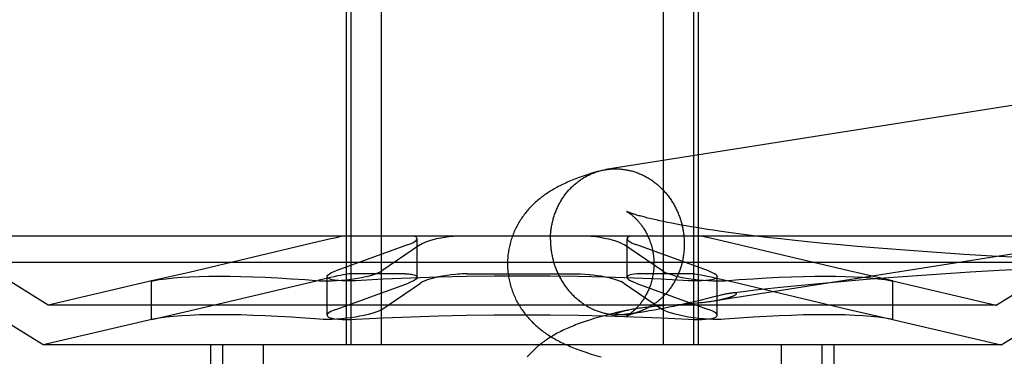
# Model space of a CAD drawing. Header units: inches. Extents: x 0 to 227, y 0 to 147.
# Tile 25 of 78: x 78.8001 to 79.0624, y 75.3424 to 75.432. Entities that reach past the tile are written whole.
import ezdxf

# ---------------------------------------------------------------- set-up
doc = ezdxf.new("R2010")
doc.units = ezdxf.units.IN
doc.header["$LTSCALE"] = 12.505625
doc.header["$MEASUREMENT"] = 0
doc.linetypes.add('HIDDEN', pattern=[0.2, 0.1, -0.1])
doc.layers.add('DEFAULT_2', color=8, linetype='HIDDEN')

msp = doc.modelspace()

# ---------------------------------------------------------------- linework, layer by layer
at = {"layer": 'DEFAULT_2', "color": 8, "linetype": 'HIDDEN'}
for p, q in [((78.88713, 75.45038), (78.88713, 75.34538)), ((78.88834, 75.45038), (78.88834, 75.34538)), ((78.89644, 75.45038), (78.89644, 75.34538)), ((78.97157, 75.45038), (78.97157, 75.34538)), ((78.97968, 75.45038), (78.97968, 75.34538)), ((78.98088, 75.45038), (78.98088, 75.34538)), ((78.97064, 75.37844), (78.96967, 75.37865)), ((78.97166, 75.37822), (78.97064, 75.37844)), ((78.97274, 75.378), (78.97166, 75.37822)), ((78.97388, 75.37777), (78.97274, 75.378)), ((78.97507, 75.37755), (78.97388, 75.37777)), ((78.97632, 75.37731), (78.97507, 75.37755)), ((78.97762, 75.37708), (78.97632, 75.37731)), ((78.97898, 75.37685), (78.97762, 75.37708)), ((78.98038, 75.37661), (78.97898, 75.37685)), ((78.98184, 75.37638), (78.98038, 75.37661)), ((78.98335, 75.37614), (78.98184, 75.37638)), ((79.08994, 75.37438), (78.77808, 75.37438)), ((78.80776, 75.35598), (78.77808, 75.37438)), ((78.90604, 75.36341), (78.90604, 75.37368)), ((78.96197, 75.3634), (78.96197, 75.37368)), ((78.9849, 75.3759), (78.98335, 75.37614)), ((78.98572, 75.37344), (78.98373, 75.37389)), ((78.98651, 75.37567), (78.9849, 75.3759)), ((78.989, 75.37532), (78.98651, 75.37567)), ((78.99159, 75.37497), (78.989, 75.37532)), ((78.99428, 75.37462), (78.99159, 75.37497)), ((78.99705, 75.37427), (78.99428, 75.37462)), ((78.99992, 75.37393), (78.99705, 75.37427)), ((79.00287, 75.3736), (78.99992, 75.37393)), ((79.0059, 75.37327), (79.00287, 75.3736)), ((79.06026, 75.35598), (79.08994, 75.37438)), ((78.87958, 75.37282), (78.84529, 75.36471)), ((78.9037, 75.37212), (78.88439, 75.36512)), ((78.90692, 75.37212), (78.89664, 75.36512)), ((78.96036, 75.37252), (78.9611, 75.37212)), ((78.97137, 75.36512), (78.9611, 75.37212)), ((78.96331, 75.37252), (78.96431, 75.37212)), ((78.98362, 75.36512), (78.96431, 75.37212)), ((79.02099, 75.36512), (78.98572, 75.37344)), ((79.01005, 75.37284), (79.0059, 75.37327)), ((79.01433, 75.37242), (79.01005, 75.37284)), ((79.01872, 75.37201), (79.01433, 75.37242)), ((79.02321, 75.37161), (79.01872, 75.37201)), ((79.0278, 75.37122), (79.02321, 75.37161)), ((79.03365, 75.37076), (79.0278, 75.37122)), ((79.03961, 75.37032), (79.03365, 75.37076)), ((79.04565, 75.3699), (79.03961, 75.37032)), ((79.05177, 75.3695), (79.04565, 75.3699)), ((79.05917, 75.36906), (79.05177, 75.3695)), ((79.0666, 75.36865), (79.05917, 75.36906)), ((79.09701, 75.36731), (78.77101, 75.36731)), ((78.80637, 75.34538), (78.77101, 75.36731)), ((79.06164, 75.34538), (79.09701, 75.36731)), ((78.84529, 75.36471), (78.83568, 75.36253)), ((78.88205, 75.3533), (78.88205, 75.36357)), ((78.90272, 75.36432), (78.88813, 75.36432)), ((78.91942, 75.36432), (78.94859, 75.36432)), ((78.97988, 75.36432), (78.9653, 75.36432)), ((78.97137, 75.36512), (78.97211, 75.36471)), ((78.97988, 75.36432), (78.981, 75.36418)), ((78.98362, 75.36512), (78.98462, 75.36471)), ((78.98433, 75.36349), (78.98654, 75.36298)), ((78.98596, 75.35329), (78.98596, 75.36357)), ((79.03233, 75.36253), (79.02099, 75.36512)), ((79.03294, 75.36335), (79.0267, 75.36287)), ((79.03926, 75.3638), (79.03294, 75.36335)), ((79.04563, 75.36423), (79.03926, 75.3638)), ((79.05332, 75.36472), (79.04563, 75.36423)), ((79.06105, 75.36516), (79.05332, 75.36472)), ((79.06876, 75.36557), (79.06105, 75.36516)), ((78.83573, 75.36254), (78.80776, 75.35598)), ((78.83568, 75.36253), (78.83529, 75.36243)), ((78.83529, 75.36243), (78.83569, 75.36249)), ((78.83529, 75.35216), (78.83529, 75.36243)), ((78.84529, 75.35444), (78.87957, 75.36254)), ((78.88439, 75.35485), (78.9037, 75.36185)), ((78.89664, 75.35485), (78.90692, 75.36185)), ((78.9611, 75.36185), (78.96036, 75.36225)), ((78.9611, 75.36185), (78.97137, 75.35485)), ((78.96431, 75.36185), (78.96331, 75.36225)), ((78.96431, 75.36185), (78.98362, 75.35485)), ((78.98654, 75.36298), (78.99018, 75.36214)), ((78.99018, 75.36214), (79.02099, 75.35485)), ((79.00283, 75.36068), (78.99944, 75.36031)), ((79.00744, 75.36115), (79.00283, 75.36068)), ((79.01214, 75.3616), (79.00744, 75.36115)), ((79.01692, 75.36204), (79.01214, 75.3616)), ((79.02178, 75.36246), (79.01692, 75.36204)), ((79.0267, 75.36287), (79.02178, 75.36246)), ((79.0323, 75.36253), (79.06026, 75.35598)), ((79.03232, 75.36249), (79.03272, 75.36243)), ((79.03272, 75.36243), (79.03233, 75.36253)), ((79.03272, 75.35216), (79.03272, 75.36243)), ((78.98537, 75.35825), (78.98129, 75.35724)), ((78.98603, 75.35841), (78.98537, 75.35825)), ((78.98665, 75.35856), (78.98603, 75.35841)), ((78.99283, 75.35955), (78.98978, 75.35918)), ((78.9961, 75.35994), (78.99283, 75.35955)), ((78.99944, 75.36031), (78.9961, 75.35994)), ((79.06026, 75.35598), (78.80776, 75.35598)), ((78.96903, 75.35568), (78.97001, 75.35577)), ((78.97001, 75.35577), (78.97101, 75.35585)), ((78.97101, 75.35585), (78.972, 75.35593)), ((78.97315, 75.35541), (78.97197, 75.35517)), ((78.972, 75.35593), (78.97397, 75.35607)), ((78.97433, 75.35565), (78.97315, 75.35541)), ((78.97397, 75.35607), (78.9768, 75.35626)), ((78.97549, 75.35589), (78.97433, 75.35565)), ((78.97663, 75.35614), (78.97549, 75.35589)), ((78.97773, 75.35639), (78.97663, 75.35614)), ((78.9768, 75.35626), (78.97813, 75.35636)), ((78.9788, 75.35664), (78.97773, 75.35639)), ((78.97813, 75.35636), (78.97898, 75.35643)), ((78.97983, 75.35688), (78.9788, 75.35664)), ((78.97898, 75.35643), (78.97979, 75.35649)), ((78.97979, 75.35649), (78.98058, 75.35657)), ((78.98129, 75.35724), (78.97983, 75.35688)), ((78.98058, 75.35657), (78.98132, 75.35664)), ((78.98132, 75.35664), (78.98203, 75.35672)), ((78.98479, 75.35708), (78.98519, 75.35715)), ((78.83568, 75.35226), (78.84529, 75.35444)), ((78.95938, 75.35336), (78.95936, 75.35336)), ((78.95946, 75.35336), (78.95944, 75.35336)), ((78.9595, 75.35336), (78.95948, 75.35336)), ((78.95954, 75.35336), (78.95952, 75.35336)), ((78.95969, 75.35336), (78.95964, 75.35336)), ((78.95975, 75.35337), (78.95969, 75.35336)), ((78.95981, 75.35337), (78.95975, 75.35337)), ((78.95988, 75.35337), (78.95981, 75.35337)), ((78.95995, 75.35337), (78.95988, 75.35337)), ((78.96004, 75.35338), (78.95995, 75.35337)), ((78.96013, 75.35338), (78.96004, 75.35338)), ((78.96023, 75.35339), (78.96013, 75.35338)), ((78.96034, 75.3534), (78.96023, 75.35339)), ((78.96046, 75.35341), (78.96034, 75.3534)), ((78.96058, 75.35342), (78.96046, 75.35341)), ((78.96072, 75.35343), (78.96058, 75.35342)), ((78.96087, 75.35344), (78.96072, 75.35343)), ((78.96215, 75.35468), (78.96085, 75.35439)), ((78.96104, 75.35346), (78.96087, 75.35344)), ((78.96121, 75.35347), (78.96104, 75.35346)), ((78.96141, 75.35349), (78.96121, 75.35347)), ((78.96172, 75.35353), (78.96141, 75.35349)), ((78.96207, 75.35357), (78.96172, 75.35353)), ((78.96245, 75.35362), (78.96207, 75.35357)), ((78.96289, 75.35367), (78.96245, 75.35362)), ((78.9634, 75.35374), (78.96289, 75.35367)), ((78.96399, 75.35382), (78.9634, 75.35374)), ((78.96468, 75.35392), (78.96399, 75.35382)), ((78.96548, 75.35404), (78.96468, 75.35392)), ((78.96709, 75.3543), (78.96607, 75.35413)), ((78.96787, 75.35443), (78.96709, 75.3543)), ((78.96875, 75.35458), (78.96787, 75.35443)), ((78.96974, 75.35476), (78.96875, 75.35458)), ((78.97082, 75.35495), (78.96974, 75.35476)), ((78.97197, 75.35517), (78.97082, 75.35495)), ((78.97211, 75.35444), (78.97137, 75.35485)), ((78.98462, 75.35444), (78.98362, 75.35485)), ((79.02099, 75.35485), (79.03233, 75.35226)), ((78.83573, 75.35226), (78.80637, 75.34538)), ((78.83529, 75.35215), (78.83568, 75.35226)), ((78.83569, 75.35222), (78.83529, 75.35215)), ((79.0323, 75.35226), (79.06164, 75.34538)), ((79.03272, 75.35215), (79.03232, 75.35222)), ((79.03233, 75.35226), (79.03272, 75.35215)), ((79.06164, 75.34538), (78.80637, 75.34538)), ((78.85101, 75.34538), (78.85101, 75.18913)), ((78.85421, 75.34538), (78.85421, 75.18913)), ((78.86502, 75.34538), (78.86502, 75.18913)), ((79.00299, 75.34538), (79.00299, 75.18913)), ((79.0138, 75.34538), (79.0138, 75.18913)), ((79.01701, 75.34538), (79.01701, 75.18913))]:
    msp.add_line(p, q, dxfattribs=at)
for points in [[(79.17681, 75.42655), (79.17654, 75.42656), (79.17626, 75.42656), (79.17599, 75.42656), (79.17571, 75.42655), (79.17544, 75.42654), (79.17517, 75.42652), (79.17489, 75.4265), (79.17462, 75.42647), (79.17435, 75.42644), (79.17408, 75.42641), (79.17381, 75.42637), (78.95632, 75.39208)], [(78.95439, 75.39165), (78.95448, 75.39168), (78.95475, 75.39175), (78.95501, 75.39182), (78.95528, 75.39188), (78.95555, 75.39194), (78.95582, 75.39199), (78.95608, 75.39204), (78.95632, 75.39208)], [(78.95635, 75.39208), (78.95663, 75.39212), (78.9569, 75.39216), (78.95717, 75.39219), (78.95744, 75.39222), (78.95772, 75.39224), (78.95799, 75.39225), (78.95826, 75.39227), (78.95854, 75.39227), (78.95881, 75.39228), (78.95909, 75.39228), (78.95936, 75.39227)], [(78.95936, 75.39227), (78.95963, 75.39226), (78.95991, 75.39224), (78.96018, 75.39222), (78.96046, 75.3922), (78.96073, 75.39217), (78.961, 75.39214), (78.96128, 75.3921), (78.96155, 75.39205), (78.96182, 75.39201), (78.96209, 75.39195), (78.96236, 75.3919), (78.96263, 75.39184), (78.9629, 75.39177), (78.96317, 75.3917), (78.96344, 75.39163), (78.96371, 75.39155), (78.96397, 75.39146), (78.96424, 75.39138), (78.9645, 75.39128), (78.96476, 75.39119), (78.96502, 75.39108), (78.96528, 75.39098), (78.96554, 75.39087), (78.9658, 75.39076), (78.96605, 75.39064), (78.96631, 75.39051), (78.96656, 75.39039), (78.96681, 75.39026), (78.96706, 75.39012), (78.9673, 75.38998), (78.96755, 75.38984), (78.96779, 75.38969), (78.96803, 75.38954), (78.96827, 75.38939), (78.96851, 75.38923), (78.96874, 75.38906), (78.96897, 75.3889), (78.9692, 75.38873), (78.96943, 75.38855), (78.96966, 75.38837), (78.96988, 75.38819), (78.9701, 75.38801), (78.97032, 75.38782), (78.97053, 75.38762), (78.97075, 75.38743), (78.97096, 75.38723), (78.97116, 75.38703), (78.97137, 75.38682), (78.97157, 75.38661), (78.97177, 75.3864), (78.97196, 75.38618), (78.97215, 75.38596), (78.97234, 75.38574), (78.97253, 75.38551), (78.97271, 75.38528), (78.97289, 75.38505), (78.97307, 75.38482), (78.97324, 75.38458), (78.97342, 75.38434), (78.97358, 75.3841), (78.97375, 75.38385), (78.97391, 75.3836), (78.97406, 75.38335), (78.97422, 75.3831), (78.97437, 75.38284), (78.97451, 75.38259), (78.97466, 75.38233), (78.97479, 75.38206), (78.97493, 75.3818), (78.97506, 75.38153), (78.97519, 75.38126), (78.97531, 75.38099), (78.97543, 75.38072), (78.97555, 75.38044), (78.97566, 75.38017), (78.97577, 75.37989), (78.97588, 75.37961), (78.97598, 75.37933), (78.97608, 75.37904), (78.97617, 75.37876), (78.97626, 75.37847), (78.97634, 75.37819), (78.97642, 75.3779), (78.9765, 75.37761), (78.97657, 75.37732), (78.97664, 75.37702), (78.97671, 75.37673), (78.97677, 75.37644), (78.97683, 75.37614), (78.97688, 75.37585), (78.97693, 75.37555), (78.97697, 75.37525), (78.97701, 75.37496), (78.97705, 75.37466), (78.97708, 75.37436), (78.97711, 75.37406), (78.97713, 75.37376), (78.97715, 75.37346), (78.97716, 75.37316), (78.97717, 75.37286), (78.97718, 75.37256), (78.97718, 75.37226)], [(78.95439, 75.39165), (78.95373, 75.39146), (78.95308, 75.39127), (78.95246, 75.39108), (78.95187, 75.39089), (78.95129, 75.3907), (78.95074, 75.39052), (78.95021, 75.39034), (78.94969, 75.39015), (78.94919, 75.38997), (78.9487, 75.38979), (78.94823, 75.38961), (78.94776, 75.38943), (78.94731, 75.38925), (78.94687, 75.38906), (78.94644, 75.38888), (78.94601, 75.38869), (78.9456, 75.3885), (78.94519, 75.38831), (78.94478, 75.38812), (78.94439, 75.38793), (78.944, 75.38773), (78.94361, 75.38753), (78.94324, 75.38733), (78.94287, 75.38713), (78.9425, 75.38692), (78.94215, 75.38671), (78.9418, 75.38651), (78.94146, 75.38629), (78.94112, 75.38608), (78.9408, 75.38587), (78.94048, 75.38565), (78.94016, 75.38544), (78.93986, 75.38522), (78.93956, 75.385), (78.93926, 75.38478), (78.93897, 75.38455), (78.93868, 75.38432), (78.9384, 75.38409), (78.93811, 75.38385), (78.93784, 75.38361), (78.93756, 75.38336), (78.93728, 75.38311), (78.93701, 75.38285), (78.93675, 75.38259), (78.93649, 75.38233), (78.93623, 75.38206), (78.93598, 75.38179), (78.93573, 75.38152), (78.93549, 75.38124), (78.93525, 75.38096), (78.93501, 75.38068), (78.93478, 75.38039), (78.93456, 75.3801), (78.93434, 75.3798), (78.93412, 75.3795), (78.93391, 75.3792), (78.9337, 75.37889), (78.9335, 75.37858), (78.9333, 75.37827), (78.93311, 75.37795), (78.93292, 75.37762), (78.93274, 75.37729), (78.93256, 75.37696), (78.93239, 75.37663), (78.93222, 75.37629), (78.93206, 75.37595), (78.93191, 75.3756), (78.93176, 75.37525), (78.93161, 75.3749), (78.93148, 75.37454), (78.93134, 75.37418), (78.93122, 75.37382), (78.9311, 75.37346), (78.93099, 75.37309), (78.93088, 75.37272), (78.93078, 75.37235), (78.93069, 75.37197), (78.9306, 75.3716), (78.93052, 75.37122), (78.93045, 75.37084), (78.93038, 75.37046), (78.93032, 75.37007), (78.93027, 75.36969), (78.93022, 75.36931), (78.93018, 75.36892), (78.93015, 75.36853), (78.93013, 75.36814), (78.93011, 75.36776), (78.9301, 75.36737), (78.9301, 75.36701)], [(78.94154, 75.37337), (78.94154, 75.37367), (78.94155, 75.37397), (78.94156, 75.37427), (78.94157, 75.37457), (78.94159, 75.37487), (78.94161, 75.37516), (78.94164, 75.37546), (78.94167, 75.37576), (78.94171, 75.37605), (78.94175, 75.37635), (78.94179, 75.37664), (78.94184, 75.37694), (78.94189, 75.37723), (78.94195, 75.37752), (78.94201, 75.37781), (78.94208, 75.3781), (78.94214, 75.37839), (78.94222, 75.37867), (78.94229, 75.37896), (78.94238, 75.37924), (78.94246, 75.37952), (78.94255, 75.3798), (78.94264, 75.38008), (78.94274, 75.38036), (78.94284, 75.38064), (78.94295, 75.38091), (78.94306, 75.38118), (78.94317, 75.38145), (78.94328, 75.38172), (78.94341, 75.38198), (78.94353, 75.38225), (78.94366, 75.38251), (78.94379, 75.38277), (78.94392, 75.38302), (78.94406, 75.38328), (78.94421, 75.38353), (78.94435, 75.38378), (78.9445, 75.38402), (78.94466, 75.38427), (78.94481, 75.38451), (78.94497, 75.38475), (78.94514, 75.38498), (78.9453, 75.38521), (78.94547, 75.38544), (78.94565, 75.38567), (78.94582, 75.38589), (78.94601, 75.38611), (78.94619, 75.38633), (78.94637, 75.38655), (78.94656, 75.38676), (78.94676, 75.38696), (78.94695, 75.38717), (78.94715, 75.38737), (78.94735, 75.38757), (78.94756, 75.38776), (78.94776, 75.38795), (78.94797, 75.38814), (78.94819, 75.38832), (78.9484, 75.3885), (78.94862, 75.38867), (78.94884, 75.38885), (78.94906, 75.38901), (78.94929, 75.38918), (78.94951, 75.38934), (78.94974, 75.38949), (78.94998, 75.38965), (78.95021, 75.3898), (78.95045, 75.38994), (78.95069, 75.39008), (78.95093, 75.39022), (78.95117, 75.39035), (78.95142, 75.39048), (78.95166, 75.3906), (78.95191, 75.39072), (78.95216, 75.39084), (78.95241, 75.39095), (78.95267, 75.39105), (78.95292, 75.39116), (78.95318, 75.39125), (78.95344, 75.39135), (78.9537, 75.39144), (78.95396, 75.39152), (78.95422, 75.3916)], [(78.98203, 75.35672), (78.98236, 75.35676), (78.98269, 75.35679), (78.98301, 75.35683), (78.98331, 75.35687), (78.98361, 75.35691), (78.9839, 75.35695), (78.98417, 75.35699), (78.98444, 75.35703), (79.17985, 75.38784)], [(78.96179, 75.38094), (78.96178, 75.38094), (78.96179, 75.38094), (78.9618, 75.38093), (78.96182, 75.38092), (78.96185, 75.3809), (78.96188, 75.38089), (78.96192, 75.38086), (78.96196, 75.38084), (78.96201, 75.38081), (78.96207, 75.38078), (78.96213, 75.38074), (78.9622, 75.3807), (78.96227, 75.38065), (78.96234, 75.38061), (78.96242, 75.38055), (78.9625, 75.3805), (78.96259, 75.38044), (78.96268, 75.38037), (78.96277, 75.38031), (78.96287, 75.38023), (78.96297, 75.38016), (78.96307, 75.38008), (78.96318, 75.37999), (78.96329, 75.3799), (78.9634, 75.37981), (78.96351, 75.37971), (78.96363, 75.37961), (78.96375, 75.3795), (78.96387, 75.37939), (78.964, 75.37928), (78.96412, 75.37915), (78.96425, 75.37903), (78.96438, 75.3789), (78.96451, 75.37876), (78.96465, 75.37862), (78.96478, 75.37847), (78.96492, 75.37832), (78.96506, 75.37816), (78.9652, 75.37799), (78.96534, 75.37782), (78.96548, 75.37764), (78.96562, 75.37746), (78.96576, 75.37727), (78.96591, 75.37707), (78.96605, 75.37687), (78.96619, 75.37666), (78.96634, 75.37644), (78.96648, 75.37622), (78.96662, 75.37599), (78.96676, 75.37576), (78.9669, 75.37551), (78.96704, 75.37526), (78.96717, 75.37501), (78.9673, 75.37474), (78.96743, 75.37447), (78.96756, 75.3742), (78.96768, 75.37391), (78.96781, 75.37363), (78.96792, 75.37333), (78.96803, 75.37303), (78.96814, 75.37273), (78.96825, 75.37242), (78.96835, 75.3721), (78.96844, 75.37178), (78.96853, 75.37146), (78.96861, 75.37113), (78.96869, 75.3708), (78.96876, 75.37046), (78.96882, 75.37012), (78.96888, 75.36978), (78.96893, 75.36944), (78.96897, 75.36909), (78.96901, 75.36874), (78.96904, 75.36839), (78.96907, 75.36804), (78.96908, 75.36769), (78.96909, 75.36733), (78.9691, 75.36701)], [(78.96967, 75.37865), (78.96877, 75.37886), (78.96833, 75.37896), (78.96792, 75.37907), (78.96752, 75.37916), (78.96713, 75.37926), (78.96676, 75.37936), (78.9664, 75.37945), (78.96606, 75.37954), (78.96573, 75.37963), (78.96541, 75.37972), (78.96512, 75.3798), (78.96483, 75.37988), (78.96456, 75.37996), (78.9643, 75.38004), (78.96406, 75.38012), (78.96383, 75.38019), (78.96362, 75.38026), (78.96342, 75.38032), (78.96323, 75.38039), (78.96305, 75.38045), (78.96289, 75.3805), (78.96274, 75.38056), (78.9626, 75.38061), (78.96248, 75.38065), (78.96236, 75.3807), (78.96226, 75.38074), (78.96217, 75.38077), (78.96209, 75.38081), (78.96202, 75.38084), (78.96196, 75.38086), (78.9619, 75.38088), (78.96186, 75.3809), (78.96183, 75.38092), (78.9618, 75.38093), (78.9618, 75.38093)], [(78.88663, 75.37438), (78.88589, 75.37423), (78.88505, 75.37406), (78.88411, 75.37385), (78.88307, 75.37362), (78.87958, 75.37282)], [(78.9037, 75.37212), (78.9044, 75.37239), (78.90498, 75.37266), (78.90544, 75.37293), (78.90577, 75.37319), (78.90597, 75.37344), (78.90604, 75.37368)], [(78.90604, 75.37368), (78.90598, 75.37389), (78.90579, 75.37408), (78.90547, 75.37424), (78.90504, 75.37438)], [(78.90692, 75.37212), (78.90737, 75.37239), (78.90795, 75.37266), (78.90864, 75.37293), (78.90944, 75.37319), (78.91032, 75.37344), (78.91128, 75.37368), (78.91231, 75.37389), (78.91338, 75.37408), (78.91448, 75.37424), (78.9156, 75.37438)], [(78.95242, 75.37438), (78.95361, 75.37423), (78.95478, 75.37406), (78.9559, 75.37385), (78.95697, 75.37362), (78.95797, 75.37337), (78.95888, 75.3731), (78.95968, 75.37282), (78.96036, 75.37252)], [(78.96297, 75.37438), (78.96251, 75.37423), (78.96219, 75.37406), (78.96201, 75.37385), (78.96197, 75.37368)], [(78.96197, 75.37368), (78.96198, 75.37362), (78.96209, 75.37337), (78.96235, 75.3731), (78.96276, 75.37282), (78.96331, 75.37252)], [(78.98373, 75.37389), (78.98285, 75.37408), (78.98207, 75.37424), (78.98138, 75.37438)], [(78.94154, 75.37337), (78.94154, 75.37307), (78.94155, 75.37277), (78.94156, 75.37247), (78.94157, 75.37217), (78.94159, 75.37187), (78.94161, 75.37157), (78.94164, 75.37127), (78.94167, 75.37098), (78.94171, 75.37068), (78.94175, 75.37038), (78.94179, 75.37008), (78.94184, 75.36979), (78.94189, 75.36949), (78.94195, 75.3692), (78.94201, 75.3689), (78.94208, 75.36861), (78.94214, 75.36832), (78.94222, 75.36803), (78.94229, 75.36774), (78.94238, 75.36745), (78.94246, 75.36716), (78.94255, 75.36687), (78.94264, 75.36659), (78.94274, 75.36631), (78.94284, 75.36602), (78.94295, 75.36574), (78.94306, 75.36547), (78.94317, 75.36519), (78.94328, 75.36491), (78.94341, 75.36464), (78.94353, 75.36437), (78.94366, 75.3641), (78.94379, 75.36384), (78.94392, 75.36357), (78.94406, 75.36331), (78.94421, 75.36305), (78.94435, 75.36279), (78.9445, 75.36253), (78.94466, 75.36228), (78.94481, 75.36203), (78.94497, 75.36178), (78.94514, 75.36154), (78.9453, 75.36129), (78.94547, 75.36105), (78.94565, 75.36082), (78.94582, 75.36058), (78.94601, 75.36035), (78.94619, 75.36012), (78.94637, 75.3599), (78.94656, 75.35967), (78.94676, 75.35945), (78.94695, 75.35924), (78.94715, 75.35902), (78.94735, 75.35881), (78.94756, 75.35861), (78.94776, 75.35841), (78.94797, 75.35821), (78.94819, 75.35801), (78.9484, 75.35782), (78.94862, 75.35763), (78.94884, 75.35744), (78.94906, 75.35726), (78.94929, 75.35708), (78.94951, 75.35691), (78.94974, 75.35674), (78.94998, 75.35657), (78.95021, 75.35641), (78.95045, 75.35625), (78.95069, 75.35609), (78.95093, 75.35594), (78.95117, 75.35579), (78.95142, 75.35565), (78.95166, 75.35551), (78.95191, 75.35538), (78.95216, 75.35525), (78.95241, 75.35512), (78.95267, 75.355), (78.95292, 75.35488), (78.95318, 75.35476), (78.95344, 75.35465), (78.9537, 75.35455), (78.95396, 75.35445), (78.95422, 75.35435), (78.95448, 75.35426), (78.95475, 75.35417), (78.95501, 75.35409), (78.95528, 75.35401), (78.95555, 75.35393), (78.95582, 75.35386), (78.95608, 75.3538), (78.95635, 75.35374), (78.95663, 75.35368), (78.9569, 75.35363), (78.95717, 75.35358), (78.95744, 75.35354), (78.95772, 75.3535), (78.95799, 75.35346), (78.95826, 75.35344), (78.95854, 75.35341), (78.95881, 75.35339), (78.95909, 75.35338), (78.95936, 75.35336)], [(78.97718, 75.37226), (78.97718, 75.37196), (78.97717, 75.37166), (78.97716, 75.37137), (78.97715, 75.37107), (78.97713, 75.37077), (78.97711, 75.37047), (78.97708, 75.37017), (78.97705, 75.36988), (78.97701, 75.36958), (78.97697, 75.36929), (78.97693, 75.36899), (78.97688, 75.3687), (78.97683, 75.36841), (78.97677, 75.36811), (78.97671, 75.36782), (78.97664, 75.36754), (78.97657, 75.36725), (78.9765, 75.36696), (78.97642, 75.36668), (78.97634, 75.36639), (78.97626, 75.36611), (78.97617, 75.36583), (78.97608, 75.36555), (78.97598, 75.36527), (78.97588, 75.365), (78.97577, 75.36472), (78.97566, 75.36445), (78.97555, 75.36418), (78.97543, 75.36392), (78.97531, 75.36365), (78.97519, 75.36339), (78.97506, 75.36313), (78.97493, 75.36287), (78.97479, 75.36261), (78.97466, 75.36236), (78.97451, 75.36211), (78.97437, 75.36186), (78.97422, 75.36161), (78.97406, 75.36137), (78.97391, 75.36113), (78.97375, 75.36089), (78.97358, 75.36065), (78.97342, 75.36042), (78.97324, 75.36019), (78.97307, 75.35996), (78.97289, 75.35974), (78.97271, 75.35952), (78.97253, 75.3593), (78.97234, 75.35909), (78.97215, 75.35888), (78.97196, 75.35867), (78.97177, 75.35847), (78.97157, 75.35827), (78.97137, 75.35807), (78.97116, 75.35787), (78.97096, 75.35768), (78.97075, 75.3575), (78.97053, 75.35731), (78.97032, 75.35714), (78.9701, 75.35696), (78.96988, 75.35679), (78.96966, 75.35662), (78.96943, 75.35646), (78.9692, 75.3563), (78.96897, 75.35614), (78.96874, 75.35599), (78.96851, 75.35584), (78.96827, 75.35569), (78.96803, 75.35555), (78.96779, 75.35542), (78.96755, 75.35529), (78.9673, 75.35516), (78.96706, 75.35503), (78.96681, 75.35491), (78.96656, 75.3548), (78.96631, 75.35469), (78.96605, 75.35458), (78.9658, 75.35448), (78.96554, 75.35438), (78.96528, 75.35429), (78.96502, 75.3542), (78.96476, 75.35411), (78.96452, 75.35404)], [(78.9301, 75.36701), (78.9301, 75.36665), (78.93011, 75.36625), (78.93013, 75.36586), (78.93015, 75.36547), (78.93018, 75.36508), (78.93022, 75.36469), (78.93027, 75.3643), (78.93032, 75.36391), (78.93038, 75.36353), (78.93045, 75.36314), (78.93053, 75.36276), (78.93061, 75.36238), (78.9307, 75.362), (78.93079, 75.36162), (78.93089, 75.36125), (78.931, 75.36087), (78.93112, 75.3605), (78.93124, 75.36014), (78.93137, 75.35977), (78.9315, 75.35941), (78.93164, 75.35905), (78.93179, 75.3587), (78.93194, 75.35834), (78.9321, 75.358), (78.93226, 75.35765), (78.93243, 75.35731), (78.9326, 75.35697), (78.93279, 75.35664), (78.93297, 75.35631), (78.93316, 75.35598), (78.93336, 75.35566), (78.93356, 75.35535), (78.93376, 75.35503), (78.93397, 75.35472), (78.93419, 75.35442), (78.93441, 75.35412), (78.93463, 75.35382), (78.93486, 75.35353), (78.93509, 75.35324), (78.93533, 75.35295), (78.93557, 75.35267), (78.93582, 75.35239), (78.93607, 75.35212), (78.93633, 75.35185), (78.93659, 75.35158), (78.93685, 75.35131), (78.93713, 75.35105), (78.9374, 75.3508), (78.93768, 75.35054), (78.93796, 75.3503), (78.93824, 75.35005), (78.93853, 75.34982), (78.93882, 75.34958), (78.93911, 75.34935), (78.9394, 75.34913), (78.93971, 75.3489), (78.94001, 75.34868), (78.94032, 75.34846), (78.94064, 75.34825), (78.94097, 75.34803), (78.9413, 75.34782), (78.94164, 75.3476), (78.94199, 75.34739), (78.94235, 75.34718), (78.94271, 75.34697), (78.94308, 75.34677), (78.94346, 75.34656), (78.94385, 75.34636), (78.94424, 75.34616), (78.94464, 75.34596), (78.94505, 75.34576), (78.94546, 75.34557), (78.94588, 75.34538), (78.94631, 75.34519), (78.94675, 75.345), (78.9472, 75.34481), (78.94766, 75.34463), (78.94812, 75.34444), (78.94861, 75.34426), (78.9491, 75.34407), (78.94961, 75.34389), (78.95014, 75.3437), (78.95068, 75.34352), (78.95124, 75.34333), (78.95181, 75.34314), (78.9524, 75.34295), (78.95302, 75.34277), (78.95366, 75.34257), (78.95433, 75.34238), (78.95503, 75.34218)], [(78.9691, 75.36701), (78.96909, 75.36668), (78.96908, 75.36633), (78.96907, 75.36598), (78.96904, 75.36564), (78.96901, 75.36529), (78.96898, 75.36495), (78.96893, 75.3646), (78.96888, 75.36426), (78.96883, 75.36392), (78.96876, 75.36359), (78.96869, 75.36326), (78.96862, 75.36293), (78.96854, 75.3626), (78.96845, 75.36228), (78.96836, 75.36197), (78.96826, 75.36165), (78.96816, 75.36134), (78.96806, 75.36104), (78.96795, 75.36074), (78.96783, 75.36045), (78.96771, 75.36017), (78.96759, 75.35988), (78.96747, 75.35961), (78.96734, 75.35934), (78.96721, 75.35908), (78.96707, 75.35882), (78.96694, 75.35857), (78.9668, 75.35833), (78.96666, 75.3581), (78.96652, 75.35787), (78.96638, 75.35764), (78.96624, 75.35743), (78.9661, 75.35722), (78.96596, 75.35701), (78.96582, 75.35682), (78.96568, 75.35663), (78.96554, 75.35644), (78.9654, 75.35627), (78.96526, 75.35609), (78.96512, 75.35593), (78.96498, 75.35577), (78.96485, 75.35561), (78.96471, 75.35547), (78.96458, 75.35532), (78.96445, 75.35518), (78.96432, 75.35505), (78.96419, 75.35492), (78.96406, 75.3548), (78.96394, 75.35468), (78.96382, 75.35457), (78.9637, 75.35446), (78.96358, 75.35436), (78.96346, 75.35426), (78.96335, 75.35416), (78.96324, 75.35407), (78.96314, 75.35399), (78.96303, 75.35391), (78.96293, 75.35383), (78.96283, 75.35375), (78.96274, 75.35368), (78.96265, 75.35362), (78.96256, 75.35356), (78.96247, 75.3535), (78.96239, 75.35344), (78.96232, 75.35339), (78.96225, 75.35335), (78.96218, 75.3533), (78.96211, 75.35327), (78.96206, 75.35323), (78.962, 75.3532), (78.96195, 75.35317), (78.96191, 75.35314), (78.96187, 75.35312), (78.96184, 75.35311), (78.96182, 75.35309), (78.9618, 75.35308), (78.96179, 75.35308)], [(78.83569, 75.36249), (78.83734, 75.36277), (78.83915, 75.36302), (78.84112, 75.36322), (78.84324, 75.3634), (78.84551, 75.36353), (78.84794, 75.36363), (78.85051, 75.36369), (78.85323, 75.36371), (78.85609, 75.36369), (78.85909, 75.36363), (78.86224, 75.36353), (78.86553, 75.3634), (78.86895, 75.36322), (78.87251, 75.36302), (78.8762, 75.36277), (78.88002, 75.36249)], [(78.88813, 75.36432), (78.88785, 75.3643), (78.88746, 75.36425), (78.88695, 75.36417), (78.88634, 75.36405), (78.88563, 75.36391), (78.88482, 75.36374), (78.88392, 75.36354), (78.88293, 75.36332), (78.87957, 75.36254)], [(78.88205, 75.36356), (78.88209, 75.36373), (78.88227, 75.36399), (78.88259, 75.36426), (78.88305, 75.36454), (78.88366, 75.36483), (78.88439, 75.36512)], [(78.88339, 75.36274), (78.88285, 75.36289), (78.88245, 75.36307), (78.88218, 75.36327), (78.88206, 75.36349), (78.88205, 75.36356)], [(78.88724, 75.36274), (78.88845, 75.36289), (78.88964, 75.36307), (78.8908, 75.36327), (78.89192, 75.36349), (78.89296, 75.36373), (78.89392, 75.36399), (78.89478, 75.36426), (78.89552, 75.36454), (78.89615, 75.36483), (78.89664, 75.36512)], [(78.93401, 75.36371), (78.92655, 75.36367), (78.91911, 75.36357), (78.91169, 75.3634), (78.9043, 75.36316), (78.89696, 75.36286), (78.88967, 75.36249)], [(78.90272, 75.36432), (78.9031, 75.36431), (78.90346, 75.3643), (78.9038, 75.36428), (78.90413, 75.36425), (78.90443, 75.36422), (78.9047, 75.36418)], [(78.90604, 75.36341), (78.90601, 75.36324), (78.90583, 75.36298), (78.90551, 75.36271), (78.90504, 75.36242), (78.90444, 75.36214), (78.9037, 75.36185)], [(78.9047, 75.36418), (78.90524, 75.36405), (78.90565, 75.36389), (78.90591, 75.3637), (78.90603, 75.36349), (78.90604, 75.36341)], [(78.91631, 75.36418), (78.91511, 75.36405), (78.91392, 75.36389), (78.91276, 75.3637), (78.91165, 75.36349), (78.91061, 75.36324), (78.90965, 75.36298), (78.90878, 75.36271), (78.90803, 75.36242), (78.90741, 75.36214), (78.90692, 75.36185)], [(78.91942, 75.36432), (78.91892, 75.36431), (78.91841, 75.3643), (78.91789, 75.36428), (78.91737, 75.36425), (78.91684, 75.36422), (78.91631, 75.36418)], [(78.97834, 75.36249), (78.97105, 75.36286), (78.96371, 75.36316), (78.95632, 75.3634), (78.9489, 75.36357), (78.94146, 75.36367), (78.93401, 75.36371)], [(78.94859, 75.36432), (78.94964, 75.3643), (78.95072, 75.36425), (78.95181, 75.36417), (78.95291, 75.36405), (78.954, 75.36391), (78.95507, 75.36374), (78.95611, 75.36354), (78.9571, 75.36332), (78.95804, 75.36307), (78.9589, 75.36281), (78.95968, 75.36254), (78.96036, 75.36225)], [(78.9653, 75.36432), (78.96452, 75.3643), (78.96384, 75.36425), (78.96325, 75.36417), (78.96277, 75.36405), (78.96239, 75.36391), (78.96213, 75.36374), (78.96199, 75.36354), (78.96197, 75.36341)], [(78.96197, 75.36341), (78.96198, 75.36332), (78.9621, 75.36307), (78.96236, 75.36281), (78.96276, 75.36254), (78.96331, 75.36225)], [(78.97211, 75.36471), (78.97286, 75.3644), (78.97375, 75.3641), (78.97476, 75.36381), (78.97588, 75.36354), (78.97708, 75.36329), (78.97834, 75.36307), (78.97964, 75.36288), (78.98096, 75.36272), (78.98228, 75.3626), (78.98357, 75.3625), (78.9848, 75.36245), (78.98596, 75.36242), (78.98703, 75.36244), (78.98799, 75.36249)], [(78.98596, 75.36356), (78.98586, 75.36329), (78.98558, 75.36307), (78.98513, 75.36288), (78.98452, 75.36272), (78.98376, 75.3626), (78.98287, 75.3625), (78.98187, 75.36245), (78.98076, 75.36242), (78.97958, 75.36244), (78.97834, 75.36249)], [(78.981, 75.36418), (78.98167, 75.36405), (78.98245, 75.36389), (78.98334, 75.3637), (78.98433, 75.36349)], [(78.98462, 75.36471), (78.98522, 75.3644), (78.98564, 75.3641), (78.98589, 75.36381), (78.98596, 75.36356)], [(78.98799, 75.36249), (78.99182, 75.36277), (78.99551, 75.36302), (78.99906, 75.36322), (79.00249, 75.3634), (79.00577, 75.36353), (79.00892, 75.36363), (79.01192, 75.36369), (79.01479, 75.36371), (79.01751, 75.36369), (79.02008, 75.36363), (79.0225, 75.36353), (79.02477, 75.3634), (79.02689, 75.36322), (79.02886, 75.36302), (79.03067, 75.36277), (79.03232, 75.36249)], [(78.88002, 75.36249), (78.88101, 75.36244), (78.88211, 75.36242), (78.88331, 75.36245), (78.88458, 75.36251), (78.8859, 75.36261), (78.88724, 75.36274)], [(78.88967, 75.36249), (78.8884, 75.36244), (78.88719, 75.36242), (78.88606, 75.36245), (78.88504, 75.36251), (78.88414, 75.36261), (78.88339, 75.36274)], [(78.98519, 75.35715), (78.98542, 75.35719), (78.98564, 75.35723), (78.98585, 75.35726), (78.98605, 75.3573), (78.98625, 75.35734), (78.98644, 75.35738), (78.98662, 75.35741), (78.98679, 75.35745), (78.98696, 75.35748), (78.98712, 75.35752), (78.98728, 75.35755), (78.98742, 75.35759), (78.98757, 75.35762), (78.9877, 75.35765), (78.98783, 75.35768), (78.98796, 75.35771), (78.98807, 75.35774), (78.98819, 75.35777), (78.9883, 75.3578), (78.9884, 75.35783), (78.98851, 75.35786), (78.9886, 75.35789), (78.9887, 75.35791), (78.98879, 75.35794), (78.98887, 75.35796), (78.98896, 75.35799), (78.98904, 75.35801), (78.98911, 75.35804), (78.98919, 75.35806), (78.98926, 75.35808), (78.98933, 75.35811), (78.98939, 75.35813), (78.98946, 75.35815), (78.98952, 75.35817), (78.98958, 75.35819), (78.98964, 75.35821), (78.98969, 75.35823), (78.98975, 75.35825), (78.9898, 75.35827), (78.98985, 75.35829), (78.9899, 75.35831), (78.98995, 75.35833), (78.98999, 75.35834), (78.99004, 75.35836), (78.99008, 75.35838), (78.99012, 75.3584), (78.99016, 75.35841), (78.9902, 75.35843), (78.99024, 75.35845), (78.99028, 75.35846), (78.99032, 75.35848), (78.99035, 75.3585), (78.99039, 75.35851), (78.99042, 75.35853), (78.99045, 75.35855), (78.99049, 75.35856), (78.99052, 75.35858), (78.99055, 75.35859), (78.99058, 75.35861), (78.99061, 75.35862), (78.99064, 75.35864), (78.99066, 75.35865), (78.99069, 75.35867), (78.99072, 75.35869), (78.99074, 75.3587), (78.99077, 75.35872), (78.99079, 75.35873), (78.99082, 75.35875), (78.99084, 75.35876), (78.99086, 75.35878), (78.99088, 75.35879), (78.99091, 75.35881), (78.99093, 75.35882), (78.99094, 75.35884), (78.99096, 75.35885), (78.99098, 75.35887), (78.991, 75.35888), (78.99101, 75.3589), (78.99103, 75.35891), (78.99104, 75.35893), (78.99105, 75.35894), (78.99106, 75.35896), (78.99107, 75.35898), (78.99108, 75.35899), (78.99109, 75.35901), (78.99109, 75.35902), (78.9911, 75.35904), (78.9911, 75.35905), (78.9911, 75.35907), (78.9911, 75.35908), (78.99109, 75.35909), (78.99108, 75.35911), (78.99107, 75.35912), (78.99106, 75.35913), (78.99104, 75.35915), (78.99103, 75.35916), (78.991, 75.35917), (78.99098, 75.35918), (78.99094, 75.35919), (78.99091, 75.3592), (78.99087, 75.35921), (78.99083, 75.35922), (78.99078, 75.35922), (78.99072, 75.35923), (78.99066, 75.35923), (78.9906, 75.35923), (78.99053, 75.35923), (78.99045, 75.35923), (78.99036, 75.35923), (78.99027, 75.35922), (78.99017, 75.35922), (78.99006, 75.35921), (78.98994, 75.35919), (78.98981, 75.35918)], [(78.98978, 75.35918), (78.98967, 75.35916), (78.98953, 75.35914), (78.98937, 75.35912), (78.98921, 75.35909), (78.98903, 75.35906), (78.98884, 75.35903), (78.98865, 75.35899), (78.98844, 75.35895), (78.98822, 75.3589), (78.98799, 75.35886), (78.98775, 75.3588), (78.98749, 75.35875), (78.98722, 75.35869), (78.98665, 75.35856)], [(78.96211, 75.35467), (78.96242, 75.35474), (78.96276, 75.35481), (78.96313, 75.35488), (78.96352, 75.35495), (78.96392, 75.35502), (78.96435, 75.35509), (78.96478, 75.35516), (78.96523, 75.35523), (78.96568, 75.35529), (78.96615, 75.35536), (78.96661, 75.35542), (78.96709, 75.35547), (78.96757, 75.35553), (78.96805, 75.35558), (78.96854, 75.35563), (78.96903, 75.35568)], [(78.88002, 75.35222), (78.8762, 75.3525), (78.87251, 75.35274), (78.86895, 75.35295), (78.86553, 75.35313), (78.86224, 75.35326), (78.85909, 75.35336), (78.85609, 75.35342), (78.85323, 75.35344), (78.85051, 75.35342), (78.84794, 75.35336), (78.84551, 75.35326), (78.84324, 75.35313), (78.84112, 75.35295), (78.83915, 75.35274), (78.83734, 75.3525), (78.83569, 75.35222)], [(78.88439, 75.35485), (78.88366, 75.35456), (78.88305, 75.35427), (78.88259, 75.35399), (78.88226, 75.35372), (78.88209, 75.35346), (78.88205, 75.35329)], [(78.88205, 75.35329), (78.88206, 75.35322), (78.88218, 75.353), (78.88245, 75.3528), (78.88285, 75.35262), (78.88339, 75.35247)], [(78.89664, 75.35485), (78.89615, 75.35456), (78.89552, 75.35427), (78.89477, 75.35399), (78.89392, 75.35372), (78.89296, 75.35346), (78.89191, 75.35322), (78.8908, 75.353), (78.88963, 75.3528), (78.88844, 75.35262), (78.88724, 75.35247)], [(78.88967, 75.35222), (78.89696, 75.35259), (78.9043, 75.35289), (78.91169, 75.35313), (78.91911, 75.3533), (78.92655, 75.3534), (78.93401, 75.35344)], [(78.93401, 75.35344), (78.94146, 75.3534), (78.9489, 75.3533), (78.95632, 75.35313), (78.96371, 75.35289), (78.97105, 75.35259), (78.97834, 75.35222)], [(78.96085, 75.35439), (78.95999, 75.35419), (78.95915, 75.35399), (78.95831, 75.35379), (78.9575, 75.35358), (78.9567, 75.35338), (78.95593, 75.35317), (78.95519, 75.35297), (78.95447, 75.35277), (78.95379, 75.35257), (78.95313, 75.35238), (78.9525, 75.35218), (78.9519, 75.35199), (78.95131, 75.35181), (78.95075, 75.35162), (78.95021, 75.35143), (78.94969, 75.35125), (78.94918, 75.35107), (78.94869, 75.35088), (78.94821, 75.3507), (78.94774, 75.35051), (78.94728, 75.35033), (78.94683, 75.35014), (78.9464, 75.34996), (78.94597, 75.34977), (78.94555, 75.34958), (78.94513, 75.34939), (78.94473, 75.34919), (78.94433, 75.34899), (78.94393, 75.34879), (78.94354, 75.34859), (78.94316, 75.34839), (78.94279, 75.34818), (78.94243, 75.34797), (78.94207, 75.34776), (78.94172, 75.34755), (78.94137, 75.34734), (78.94104, 75.34712), (78.94071, 75.34691), (78.94039, 75.34669), (78.94007, 75.34647), (78.93976, 75.34625), (78.93946, 75.34602), (78.93916, 75.3458), (78.93887, 75.34557), (78.93858, 75.34534), (78.93829, 75.3451), (78.93801, 75.34486), (78.93772, 75.34461), (78.93744, 75.34436), (78.93717, 75.3441), (78.9369, 75.34384), (78.93663, 75.34357), (78.93637, 75.3433), (78.93611, 75.34303), (78.93586, 75.34276), (78.93561, 75.34248), (78.93536, 75.3422)], [(78.95931, 75.35337), (78.95929, 75.35337), (78.95927, 75.35337), (78.95926, 75.35337), (78.95924, 75.35337), (78.95922, 75.35337), (78.95921, 75.35337), (78.95919, 75.35337), (78.95917, 75.35338), (78.95916, 75.35338), (78.95914, 75.35338), (78.95912, 75.35338), (78.95911, 75.35338), (78.95909, 75.35338), (78.95908, 75.35339), (78.95906, 75.35339), (78.95905, 75.35339), (78.95903, 75.35339), (78.95901, 75.3534), (78.959, 75.3534), (78.95898, 75.3534), (78.95897, 75.35341), (78.95895, 75.35341), (78.95894, 75.35342), (78.95892, 75.35342), (78.95891, 75.35343), (78.9589, 75.35343), (78.95889, 75.35344), (78.95887, 75.35344), (78.95886, 75.35345), (78.95885, 75.35346), (78.95885, 75.35346), (78.95884, 75.35347), (78.95883, 75.35348), (78.95883, 75.35349), (78.95882, 75.3535), (78.95882, 75.35351), (78.95882, 75.35352), (78.95882, 75.35353), (78.95883, 75.35354), (78.95883, 75.35355), (78.95884, 75.35357), (78.95885, 75.35358), (78.95886, 75.3536), (78.95888, 75.35361), (78.9589, 75.35363), (78.95892, 75.35365), (78.95894, 75.35366), (78.95897, 75.35368), (78.959, 75.3537), (78.95904, 75.35372), (78.95908, 75.35375), (78.95912, 75.35377), (78.95918, 75.3538), (78.95923, 75.35382), (78.95929, 75.35385), (78.95936, 75.35388), (78.95943, 75.35391), (78.95952, 75.35394), (78.95961, 75.35398), (78.9597, 75.35401), (78.95981, 75.35405), (78.95993, 75.35409), (78.96006, 75.35413), (78.9602, 75.35417), (78.96035, 75.35422), (78.96051, 75.35427), (78.96068, 75.35432), (78.96087, 75.35437), (78.96108, 75.35442), (78.9613, 75.35448), (78.96155, 75.35454), (78.96181, 75.3546), (78.96211, 75.35467)], [(78.96608, 75.35413), (78.96236, 75.35355), (78.96209, 75.35351), (78.96182, 75.35347), (78.96155, 75.35344), (78.96128, 75.35342), (78.961, 75.3534), (78.96073, 75.35338), (78.96046, 75.35337), (78.96018, 75.35336), (78.95991, 75.35336), (78.95963, 75.35336), (78.95936, 75.35336)], [(78.95964, 75.35336), (78.95959, 75.35336), (78.95956, 75.35336)], [(78.96178, 75.35308), (78.96178, 75.35307), (78.96179, 75.35308), (78.96181, 75.35309), (78.96183, 75.3531), (78.96186, 75.35311), (78.96191, 75.35313), (78.96196, 75.35315), (78.96202, 75.35318), (78.96209, 75.35321), (78.96217, 75.35324), (78.96226, 75.35328), (78.96236, 75.35332), (78.96248, 75.35336), (78.9626, 75.35341), (78.96274, 75.35346), (78.96289, 75.35351), (78.96305, 75.35357), (78.96322, 75.35363), (78.9634, 75.35369), (78.9636, 75.35375), (78.96381, 75.35382), (78.96404, 75.35389), (78.96428, 75.35396), (78.96452, 75.35404)], [(78.96452, 75.35404), (78.96424, 75.35396), (78.96397, 75.35388), (78.96371, 75.35382), (78.96344, 75.35375), (78.96317, 75.3537), (78.9629, 75.35364), (78.96263, 75.35359), (78.9624, 75.35355)], [(78.98799, 75.35222), (78.98703, 75.35217), (78.98596, 75.35215), (78.9848, 75.35218), (78.98357, 75.35223), (78.98228, 75.35232), (78.98096, 75.35245), (78.97964, 75.35261), (78.97834, 75.3528), (78.97707, 75.35302), (78.97588, 75.35327), (78.97476, 75.35354), (78.97375, 75.35383), (78.97286, 75.35412), (78.97211, 75.35444)], [(78.97834, 75.35222), (78.97958, 75.35217), (78.98077, 75.35215), (78.98187, 75.35218), (78.98288, 75.35223), (78.98377, 75.35232), (78.98452, 75.35245), (78.98513, 75.35261), (78.98558, 75.3528), (78.98586, 75.35302), (78.98596, 75.35329)], [(78.98596, 75.35329), (78.98589, 75.35354), (78.98564, 75.35383), (78.98521, 75.35412), (78.98462, 75.35444)], [(79.03232, 75.35222), (79.03067, 75.3525), (79.02886, 75.35274), (79.02689, 75.35295), (79.02477, 75.35313), (79.0225, 75.35326), (79.02008, 75.35336), (79.01751, 75.35342), (79.01479, 75.35344), (79.01192, 75.35342), (79.00892, 75.35336), (79.00577, 75.35326), (79.00249, 75.35313), (78.99906, 75.35295), (78.99551, 75.35274), (78.99182, 75.3525), (78.98799, 75.35222)], [(78.88724, 75.35247), (78.8859, 75.35234), (78.88458, 75.35224), (78.88331, 75.35218), (78.88211, 75.35215), (78.88101, 75.35217), (78.88002, 75.35222)], [(78.88339, 75.35247), (78.88414, 75.35234), (78.88504, 75.35224), (78.88606, 75.35218), (78.88719, 75.35215), (78.8884, 75.35217), (78.88967, 75.35222)]]:
    msp.add_lwpolyline(points, dxfattribs=at)
msp.add_arc((79.28326, 75.14363), 0.25, 90, 270, dxfattribs=at)

doc.saveas('drawing.dxf')
